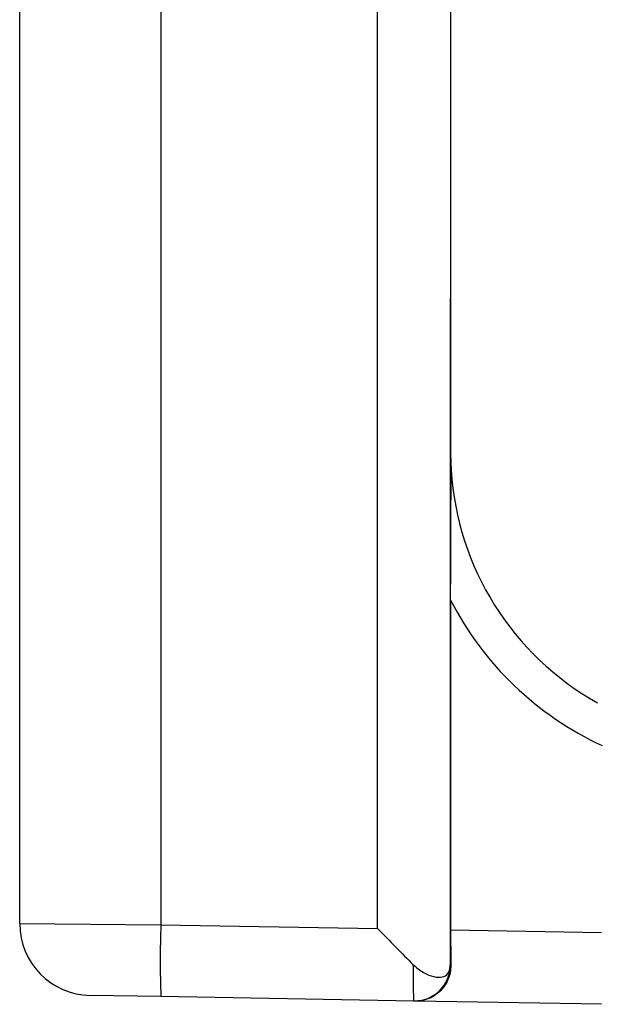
# Model space of a CAD drawing. Header units: millimetres. Extents: x -0.66 to 0.91, y -0.4 to 0.64.
# Tile 171 of 241: x 0.2556 to 0.25964, y 0.06426 to 0.07112. Entities that reach past the tile are written whole.
import ezdxf

# ---------------------------------------------------------------- set-up
doc = ezdxf.new("R2010")
doc.units = ezdxf.units.MM
doc.layers.add('FORMAT', color=7, linetype='Continuous')

msp = doc.modelspace()

# ---------------------------------------------------------------- linework, layer by layer
at = {"layer": 'FORMAT', "color": 7, "linetype": 'Continuous', "lineweight": 25}
for p, q in [((0.256585, 0.079477), (0.256585, 0.064817)), ((0.255602, 0.064825), (0.255602, 0.079212)), ((0.258095, 0.06479), (0.258095, 0.075799)), ((0.258603, 0.075799), (0.258603, 0.069179)), ((0.2586, 0.06918), (0.2586, 0.064541)), ((0.2586, 0.06918), (0.258603, 0.069177)), ((0.258603, 0.069179), (0.258603, 0.069177)), ((0.258603, 0.068107), (0.258603, 0.069177)), ((0.258603, 0.069177), (0.258603, 0.069177)), ((0.258603, 0.069177), (0.258603, 0.068107)), ((0.258603, 0.068107), (0.258603, 0.068107)), ((0.258603, 0.067077), (0.258603, 0.064782)), ((0.255602, 0.064825), (0.256585, 0.064817)), ((0.256585, 0.064817), (0.258095, 0.06479)), ((0.258603, 0.064782), (0.259653, 0.064763)), ((0.258601, 0.064536), (0.258605, 0.064536)), ((0.256585, 0.064317), (0.256094, 0.064325)), ((0.258347, 0.064286), (0.256585, 0.064317)), ((0.258358, 0.064286), (0.258347, 0.064286)), ((0.259653, 0.064263), (0.258358, 0.064286))]:
    msp.add_line(p, q, dxfattribs=at)
for centre, radius, start, end in [((0.260853, 0.068107), 0.0022499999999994, 179.999937, 183.46444), ((0.260603, 0.068107), 0.0020000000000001, 179.999937, 183.553331), ((0.260603, 0.068107), 0.002, 183.553331, 240.730077), ((0.260603, 0.068107), 0.0022500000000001, 207.265981, 245.195202), ((0.256102, 0.064825), 0.0005, 179.999937, 268.999937), ((0.263749, 0.064567), 0.0071681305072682, 178.001554, 181.998319), ((0.258351, 0.064536), 0.0002499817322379, 269.004404, 0.004045)]:
    msp.add_arc(centre, radius, start, end, dxfattribs=at)
for centre, major_axis, ratio, start_param, end_param in [((0.258103, 0.069179), (0.0004999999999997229, -5.538448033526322e-10), 0.017455, 0, 0.1166522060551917), ((0.258103, 0.06479), (-0.0004999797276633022, 0.0005087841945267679), 0.008726, 1.562221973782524, 2.075231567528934), ((0.258612, 0.064782), (-2.105574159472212e-09, 0.0005000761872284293), 0.017452, 1.570491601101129, 2.08404472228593), ((0.258351, 0.064786), (4.363655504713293e-06, 0.0004999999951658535), 0.017451, 2.083958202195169, 3.14144034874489), ((0.258601, 0.064786), (2.769645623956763e-10, 0.0002500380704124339), 0.01745, 2.942201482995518, 3.141288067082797)]:
    msp.add_ellipse(centre, major_axis=major_axis, ratio=ratio, start_param=start_param, end_param=end_param, dxfattribs=at)
for points, knots in [([(0.2586033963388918, 0.0670766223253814), (0.2586034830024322, 0.067160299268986), (0.2586036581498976, 0.0673294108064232), (0.2586045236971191, 0.0675306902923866), (0.2586053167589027, 0.0676841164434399), (0.2586058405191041, 0.0677734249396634), (0.2586063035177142, 0.0678450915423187), (0.2586066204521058, 0.0678898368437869), (0.2586068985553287, 0.0679243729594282), (0.2586070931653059, 0.0679449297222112), (0.2586072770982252, 0.067961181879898), (0.258607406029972, 0.0679679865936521), (0.2586074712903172, 0.0679714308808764)], [0, 0, 0, 0, 0.268788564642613, 0.5432230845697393, 0.6630618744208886, 0.7830537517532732, 0.8457680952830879, 0.9085472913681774, 0.9381547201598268, 0.9678647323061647, 0.9837343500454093, 1, 1, 1, 1]), ([(0.2586074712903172, 0.0679714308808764), (0.2586074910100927, 0.0679748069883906), (0.2586075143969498, 0.0679788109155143), (0.2586072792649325, 0.0679828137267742), (0.2586072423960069, 0.0679834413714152)], [0, 0, 0, 0, 0.8431990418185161, 1, 1, 1, 1]), ([(0.2583411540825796, 0.0645406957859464), (0.258365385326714, 0.0645200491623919), (0.2584138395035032, 0.0644787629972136), (0.258488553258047, 0.0644513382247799), (0.2585486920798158, 0.0644491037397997), (0.2585790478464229, 0.0644678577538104), (0.2585920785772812, 0.0644912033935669), (0.2585965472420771, 0.0645053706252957), (0.2585987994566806, 0.0645187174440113), (0.2585997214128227, 0.0645289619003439), (0.258599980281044, 0.0645364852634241), (0.2585999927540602, 0.064540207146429), (0.2585999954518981, 0.064541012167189)], [0, 0, 0, 0, 0.1967855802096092, 0.3935036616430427, 0.5924090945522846, 0.7975012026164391, 0.8629394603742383, 0.9246578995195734, 0.9564846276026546, 0.978860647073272, 0.9954276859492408, 0.9999999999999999, 0.9999999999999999, 0.9999999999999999, 0.9999999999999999]), ([(0.2586045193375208, 0.0645359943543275), (0.2586035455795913, 0.064518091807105), (0.2586015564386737, 0.0644815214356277), (0.2585848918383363, 0.0644317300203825), (0.258559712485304, 0.0643868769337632), (0.2585225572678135, 0.0643448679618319), (0.2584742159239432, 0.0643109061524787), (0.2584266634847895, 0.064293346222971), (0.2583882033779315, 0.064286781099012), (0.2583687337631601, 0.0642857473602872), (0.2583585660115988, 0.0642858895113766), (0.2583577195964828, 0.0642859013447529)], [0, 0, 0, 0, 0.1065519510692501, 0.2176586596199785, 0.3425885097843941, 0.4710002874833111, 0.6459479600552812, 0.8258408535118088, 0.908940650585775, 0.9924197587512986, 1, 1, 1, 1])]:
    msp.add_open_spline(points, degree=3, knots=knots, dxfattribs=at)

doc.saveas('drawing.dxf')
